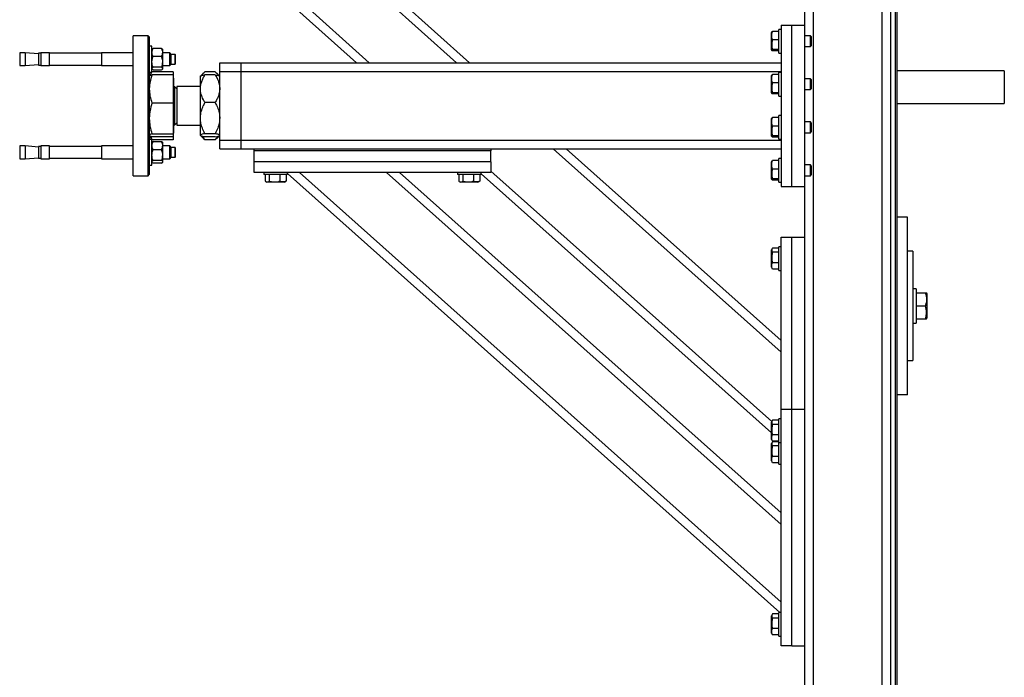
# Model space of a CAD drawing. Header units: millimetres. Extents: x 5 to 589, y 5 to 415.
# Tile 13 of 74: x 192 to 238, y 187 to 217. Entities that reach past the tile are written whole.
import ezdxf

# ---------------------------------------------------------------- set-up
doc = ezdxf.new("R2010")
doc.units = ezdxf.units.MM
doc.layers.add('TRAIT-FORT', color=4, linetype='Continuous', lineweight=25)

msp = doc.modelspace()

# ---------------------------------------------------------------- linework, layer by layer
at = {"layer": 'TRAIT-FORT', "color": 4, "linetype": 'Continuous', "lineweight": 25}
for p, q in [((232.558, 106.809), (232.558, 225.304)), ((232.758, 225.304), (232.758, 106.809)), ((232.833, 225.304), (232.833, 106.809)), ((228.958, 105.804), (228.958, 223.304)), ((232.158, 105.804), (232.158, 223.304)), ((228.558, 217.054), (228.558, 222.904)), ((204.508, 218.159), (207.712, 215.304)), ((205.06, 218.204), (208.313, 215.304)), ((209.118, 218.204), (212.371, 215.304)), ((209.719, 218.204), (212.972, 215.304)), ((227.458, 217.054), (227.458, 209.554)), ((227.458, 217.054), (227.958, 217.054)), ((227.958, 217.054), (228.558, 217.054)), ((227.958, 209.554), (227.958, 217.054)), ((228.558, 209.554), (228.558, 217.054)), ((198.033, 216.554), (197.333, 216.554)), ((197.333, 210.054), (197.333, 216.554)), ((198.083, 216.504), (198.033, 216.554)), ((198.033, 210.054), (198.033, 216.554)), ((227.023, 216.732), (227.008, 216.707)), ((227.008, 215.9), (227.008, 216.707)), ((227.358, 216.756), (227.059, 216.756)), ((227.458, 216.854), (227.358, 216.854)), ((227.358, 216.812), (227.358, 216.854)), ((227.358, 215.754), (227.358, 216.812)), ((228.823, 216.554), (228.558, 216.554)), ((228.858, 216.519), (228.823, 216.554)), ((228.823, 216.054), (228.823, 216.554)), ((228.858, 216.519), (228.858, 216.089)), ((198.083, 216.504), (198.083, 210.104)), ((198.208, 216.069), (198.083, 216.069)), ((198.208, 214.888), (198.208, 216.069)), ((227.358, 216.364), (227.059, 216.364)), ((228.823, 216.054), (228.858, 216.089)), ((192.315, 215.769), (192.058, 215.769)), ((192.058, 215.769), (192.058, 215.169)), ((192.933, 215.715), (192.315, 215.769)), ((192.315, 215.769), (192.315, 215.169)), ((193.043, 215.744), (192.933, 215.744)), ((192.933, 215.744), (192.933, 215.194)), ((193.448, 215.769), (193.043, 215.769)), ((193.043, 215.769), (193.043, 215.169)), ((193.448, 215.169), (193.448, 215.769)), ((195.858, 215.744), (193.448, 215.744)), ((197.333, 215.769), (195.858, 215.769)), ((195.858, 215.769), (195.858, 215.169)), ((198.219, 215.934), (198.208, 215.919)), ((198.658, 215.97), (198.258, 215.97)), ((198.708, 215.919), (198.698, 215.934)), ((198.708, 215.785), (198.708, 215.919)), ((198.708, 215.349), (198.708, 215.785)), ((199.033, 215.769), (198.708, 215.769)), ((199.108, 215.694), (199.033, 215.769)), ((199.033, 215.169), (199.033, 215.769)), ((199.283, 215.694), (199.108, 215.694)), ((199.108, 215.244), (199.108, 215.694)), ((199.308, 215.669), (199.283, 215.694)), ((199.283, 215.244), (199.283, 215.694)), ((199.308, 215.269), (199.308, 215.669)), ((227.008, 215.9), (227.023, 215.875)), ((227.358, 215.912), (227.059, 215.912)), ((227.358, 215.852), (227.059, 215.852)), ((227.358, 215.754), (227.458, 215.754)), ((228.558, 216.054), (228.823, 216.054)), ((192.058, 215.169), (192.315, 215.169)), ((192.315, 215.169), (192.933, 215.223)), ((192.933, 215.194), (193.043, 215.194)), ((193.043, 215.169), (193.448, 215.169)), ((193.448, 215.194), (195.858, 215.194)), ((195.858, 215.169), (197.333, 215.169)), ((198.658, 215.6), (198.258, 215.6)), ((198.708, 215.033), (198.708, 215.349)), ((198.708, 215.169), (199.033, 215.169)), ((199.033, 215.169), (199.108, 215.244)), ((199.108, 215.244), (199.283, 215.244)), ((199.283, 215.244), (199.308, 215.269)), ((201.358, 215.304), (202.358, 215.304)), ((201.358, 214.904), (201.358, 215.304)), ((202.358, 215.304), (227.458, 215.304)), ((202.358, 214.904), (202.358, 215.304)), ((198.083, 214.869), (198.208, 214.869)), ((198.088, 214.686), (198.083, 214.679)), ((198.17, 214.828), (198.088, 214.686)), ((199.198, 214.738), (198.206, 214.738)), ((198.208, 215.019), (198.219, 215.004)), ((198.208, 214.869), (198.208, 214.888)), ((199.198, 214.886), (198.208, 214.886)), ((198.658, 215.099), (198.258, 215.099)), ((198.258, 214.968), (198.658, 214.968)), ((198.698, 215.004), (198.708, 215.019)), ((198.708, 215.019), (198.708, 215.033)), ((199.198, 214.886), (199.198, 214.738)), ((199.198, 214.738), (199.198, 213.432)), ((200.466, 214.686), (200.458, 214.679)), ((200.597, 214.817), (200.466, 214.686)), ((201.146, 214.884), (200.671, 214.884)), ((201.146, 214.746), (200.671, 214.746)), ((201.352, 214.685), (201.22, 214.817)), ((201.358, 214.679), (201.352, 214.685)), ((201.358, 214.904), (202.358, 214.904)), ((201.358, 211.704), (201.358, 214.904)), ((202.358, 214.904), (227.458, 214.904)), ((202.358, 211.704), (202.358, 214.904)), ((227.023, 214.732), (227.008, 214.707)), ((227.008, 213.9), (227.008, 214.707)), ((227.358, 214.756), (227.059, 214.756)), ((227.458, 214.854), (227.358, 214.854)), ((227.358, 214.812), (227.358, 214.854)), ((227.358, 213.754), (227.358, 214.812)), ((237.833, 214.927), (232.833, 214.927)), ((237.833, 214.927), (237.833, 213.403)), ((199.208, 214.581), (199.198, 214.581)), ((199.208, 214.581), (199.208, 212.026)), ((200.458, 214.099), (200.458, 214.679)), ((227.358, 214.364), (227.059, 214.364)), ((228.823, 214.554), (228.558, 214.554)), ((228.858, 214.519), (228.823, 214.554)), ((228.823, 214.054), (228.823, 214.554)), ((228.858, 214.519), (228.858, 214.089)), ((199.367, 214.095), (199.258, 214.204)), ((199.258, 214.204), (199.258, 212.404)), ((200.458, 214.204), (199.367, 214.204)), ((199.367, 214.204), (199.367, 212.404)), ((200.458, 212.73), (200.458, 214.099)), ((227.008, 213.9), (227.023, 213.875)), ((227.358, 213.912), (227.059, 213.912)), ((227.358, 213.852), (227.059, 213.852)), ((228.558, 214.054), (228.823, 214.054)), ((228.823, 214.054), (228.858, 214.089)), ((199.198, 213.432), (198.206, 213.432)), ((199.198, 213.432), (199.198, 211.997)), ((201.146, 213.451), (200.671, 213.451)), ((227.358, 213.754), (227.458, 213.754)), ((232.833, 213.403), (237.833, 213.403)), ((199.258, 212.404), (199.367, 212.512)), ((199.367, 212.404), (200.458, 212.404)), ((200.458, 211.935), (200.458, 212.73)), ((227.023, 212.732), (227.008, 212.707)), ((227.008, 211.9), (227.008, 212.707)), ((227.358, 212.756), (227.059, 212.756)), ((227.458, 212.854), (227.358, 212.854)), ((227.358, 212.812), (227.358, 212.854)), ((227.358, 211.754), (227.358, 212.812)), ((228.823, 212.554), (228.558, 212.554)), ((228.858, 212.519), (228.823, 212.554)), ((228.823, 212.054), (228.823, 212.554)), ((228.858, 212.519), (228.858, 212.089)), ((198.206, 211.997), (199.198, 211.997)), ((199.198, 212.026), (199.208, 212.026)), ((199.198, 211.997), (199.198, 211.869)), ((201.146, 212.008), (200.671, 212.008)), ((227.358, 212.364), (227.059, 212.364)), ((228.558, 212.054), (228.823, 212.054)), ((228.823, 212.054), (228.858, 212.089)), ((198.083, 211.929), (198.088, 211.921)), ((198.208, 211.739), (198.083, 211.739)), ((198.089, 211.919), (198.17, 211.779)), ((198.137, 211.893), (198.199, 211.739)), ((198.197, 211.739), (198.174, 211.782)), ((199.198, 211.869), (198.206, 211.869)), ((198.208, 210.539), (198.208, 211.739)), ((199.198, 211.721), (198.208, 211.721)), ((198.219, 211.604), (198.208, 211.589)), ((198.258, 211.64), (198.658, 211.64)), ((198.708, 211.589), (198.698, 211.604)), ((198.708, 211.455), (198.708, 211.589)), ((199.198, 211.869), (199.198, 211.721)), ((200.458, 211.929), (200.458, 211.935)), ((200.458, 211.929), (200.466, 211.921)), ((200.469, 211.918), (200.597, 211.79)), ((200.671, 211.723), (200.554, 211.887)), ((200.671, 211.723), (200.6, 211.792)), ((201.146, 211.861), (200.671, 211.861)), ((201.146, 211.723), (200.671, 211.723)), ((201.216, 211.792), (201.146, 211.723)), ((201.22, 211.79), (201.342, 211.913)), ((201.352, 211.922), (201.358, 211.929)), ((201.358, 211.704), (202.358, 211.704)), ((201.358, 211.304), (201.358, 211.704)), ((202.358, 211.704), (227.458, 211.704)), ((202.358, 211.304), (202.358, 211.704)), ((227.008, 211.9), (227.023, 211.875)), ((227.358, 211.912), (227.059, 211.912)), ((227.358, 211.852), (227.059, 211.852)), ((227.358, 211.754), (227.458, 211.754)), ((192.315, 211.439), (192.058, 211.439)), ((192.058, 211.439), (192.058, 210.848)), ((192.933, 211.384), (192.315, 211.439)), ((192.315, 211.439), (192.315, 210.848)), ((193.043, 211.414), (192.933, 211.414)), ((192.933, 211.414), (192.933, 210.872)), ((193.448, 211.439), (193.043, 211.439)), ((193.043, 211.439), (193.043, 210.848)), ((193.448, 210.848), (193.448, 211.439)), ((195.858, 211.414), (193.448, 211.414)), ((197.333, 211.439), (195.858, 211.439)), ((195.858, 211.439), (195.858, 210.848)), ((198.258, 211.27), (198.658, 211.27)), ((198.708, 211.019), (198.708, 211.455)), ((199.033, 211.439), (198.708, 211.439)), ((199.108, 211.364), (199.033, 211.439)), ((199.033, 210.848), (199.033, 211.439)), ((199.283, 211.364), (199.108, 211.364)), ((199.108, 210.914), (199.108, 211.364)), ((199.308, 211.339), (199.283, 211.364)), ((199.283, 210.914), (199.283, 211.364)), ((199.308, 210.939), (199.308, 211.339)), ((201.358, 211.304), (202.358, 211.304)), ((202.358, 211.304), (202.958, 211.304)), ((202.958, 211.304), (213.958, 211.304)), ((202.958, 211.204), (202.958, 211.304)), ((202.958, 210.704), (202.958, 211.204)), ((213.958, 211.204), (202.958, 211.204)), ((213.958, 211.304), (227.458, 211.304)), ((213.958, 211.304), (213.958, 211.204)), ((213.958, 210.704), (213.958, 211.204)), ((216.859, 211.304), (227.458, 201.856)), ((217.46, 211.304), (227.458, 202.392)), ((192.058, 210.848), (192.058, 210.839)), ((192.058, 210.839), (192.315, 210.839)), ((192.315, 210.839), (192.933, 210.893)), ((192.315, 210.848), (192.315, 210.839)), ((192.933, 210.872), (192.933, 210.864)), ((192.933, 210.864), (193.043, 210.864)), ((193.043, 210.848), (193.043, 210.839)), ((193.043, 210.839), (193.448, 210.839)), ((193.448, 210.864), (195.858, 210.864)), ((193.448, 210.839), (193.448, 210.848)), ((195.858, 210.848), (195.858, 210.839)), ((195.858, 210.839), (197.333, 210.839)), ((198.208, 210.689), (198.219, 210.673)), ((198.658, 210.769), (198.258, 210.769)), ((198.658, 210.637), (198.258, 210.637)), ((198.698, 210.673), (198.708, 210.689)), ((198.708, 210.703), (198.708, 211.019)), ((198.708, 210.839), (199.033, 210.839)), ((198.708, 210.689), (198.708, 210.703)), ((199.033, 210.839), (199.108, 210.914)), ((199.033, 210.839), (199.033, 210.848)), ((199.108, 210.914), (199.283, 210.914)), ((199.283, 210.914), (199.308, 210.939)), ((202.958, 210.204), (202.958, 210.704)), ((213.958, 210.704), (202.958, 210.704)), ((213.958, 210.704), (213.958, 210.204)), ((227.023, 210.732), (227.008, 210.707)), ((227.008, 209.9), (227.008, 210.707)), ((227.358, 210.756), (227.059, 210.756)), ((227.458, 210.854), (227.358, 210.854)), ((227.358, 210.812), (227.358, 210.854)), ((227.358, 209.754), (227.358, 210.812)), ((198.083, 210.539), (198.208, 210.539)), ((213.958, 210.204), (202.958, 210.204)), ((203.408, 210.204), (203.408, 210.104)), ((204.508, 210.104), (204.508, 210.204)), ((204.508, 210.159), (227.402, 189.754)), ((205.06, 210.204), (227.458, 190.239)), ((209.118, 210.204), (227.458, 193.856)), ((209.719, 210.204), (227.458, 194.392)), ((212.408, 210.204), (212.408, 210.104)), ((213.508, 210.104), (213.508, 210.204)), ((213.508, 210.137), (227.008, 198.105)), ((213.958, 210.272), (227.021, 198.629)), ((227.358, 210.364), (227.059, 210.364)), ((228.823, 210.554), (228.558, 210.554)), ((228.858, 210.519), (228.823, 210.554)), ((228.823, 210.054), (228.823, 210.554)), ((228.858, 210.519), (228.858, 210.089)), ((197.333, 210.054), (198.033, 210.054)), ((198.033, 210.054), (198.083, 210.104)), ((204.169, 210.104), (203.408, 210.104)), ((203.471, 210.104), (203.471, 209.804)), ((203.496, 209.787), (203.555, 209.754)), ((203.909, 209.754), (203.555, 209.754)), ((203.662, 210.104), (203.662, 209.804)), ((204.362, 209.754), (203.909, 209.754)), ((204.149, 210.104), (204.149, 209.804)), ((204.508, 210.104), (204.169, 210.104)), ((204.362, 209.754), (204.421, 209.787)), ((204.445, 209.804), (204.42, 209.789)), ((204.445, 210.104), (204.445, 209.804)), ((213.169, 210.104), (212.408, 210.104)), ((212.471, 210.104), (212.471, 209.804)), ((212.496, 209.787), (212.555, 209.754)), ((212.909, 209.754), (212.555, 209.754)), ((212.662, 210.104), (212.662, 209.804)), ((213.362, 209.754), (212.909, 209.754)), ((213.149, 210.104), (213.149, 209.804)), ((213.508, 210.104), (213.169, 210.104)), ((213.362, 209.754), (213.421, 209.787)), ((213.445, 209.804), (213.42, 209.789)), ((213.445, 210.104), (213.445, 209.804)), ((227.008, 209.9), (227.023, 209.875)), ((227.358, 209.912), (227.059, 209.912)), ((227.358, 209.852), (227.059, 209.852)), ((227.358, 209.754), (227.458, 209.754)), ((228.558, 210.054), (228.823, 210.054)), ((228.823, 210.054), (228.858, 210.089)), ((227.458, 209.554), (227.958, 209.554)), ((227.958, 209.554), (228.558, 209.554)), ((228.558, 199.204), (228.558, 209.554)), ((233.333, 208.133), (232.833, 208.133)), ((233.333, 199.878), (233.333, 208.133)), ((227.458, 199.204), (227.458, 207.204)), ((227.458, 207.204), (227.958, 207.204)), ((227.958, 199.204), (227.958, 207.204)), ((227.958, 207.204), (228.558, 207.204)), ((227.042, 206.666), (227.008, 206.607)), ((227.008, 206.253), (227.008, 206.607)), ((227.358, 206.691), (227.059, 206.691)), ((227.358, 206.5), (227.059, 206.5)), ((227.458, 206.754), (227.358, 206.754)), ((227.358, 205.993), (227.358, 206.754)), ((233.583, 206.545), (233.333, 206.545)), ((233.583, 206.545), (233.583, 201.466)), ((227.008, 205.8), (227.008, 206.253)), ((227.358, 206.013), (227.059, 206.013)), ((227.358, 205.654), (227.358, 205.993)), ((227.008, 205.8), (227.042, 205.741)), ((227.059, 205.717), (227.044, 205.742)), ((227.358, 205.717), (227.059, 205.717)), ((227.358, 205.654), (227.458, 205.654)), ((233.733, 204.805), (233.583, 204.805)), ((233.733, 204.805), (233.733, 204.005)), ((233.733, 204.608), (234.163, 204.608)), ((234.233, 204.575), (234.216, 204.606)), ((234.233, 204.575), (234.233, 203.724)), ((233.733, 204.01), (234.163, 204.01)), ((233.733, 204.005), (233.733, 203.205)), ((234.233, 203.724), (234.233, 203.435)), ((233.733, 203.408), (234.163, 203.408)), ((233.733, 203.403), (234.163, 203.403)), ((234.216, 203.404), (234.233, 203.435)), ((233.583, 203.205), (233.733, 203.205)), ((233.333, 201.466), (233.583, 201.466)), ((233.333, 199.878), (232.833, 199.878)), ((227.458, 188.204), (227.458, 199.204)), ((227.458, 199.204), (227.958, 199.204)), ((227.958, 199.204), (228.558, 199.204)), ((227.958, 188.204), (227.958, 199.204)), ((228.558, 188.204), (228.558, 199.204)), ((227.042, 198.666), (227.008, 198.607)), ((227.358, 198.691), (227.059, 198.691)), ((227.458, 198.754), (227.358, 198.754)), ((227.358, 197.993), (227.358, 198.754)), ((227.008, 198.253), (227.008, 198.607)), ((227.008, 197.8), (227.008, 198.253)), ((227.358, 198.5), (227.059, 198.5)), ((227.008, 197.8), (227.042, 197.741)), ((227.358, 198.013), (227.059, 198.013)), ((227.358, 197.654), (227.358, 197.993)), ((227.042, 197.666), (227.008, 197.607)), ((227.008, 197.253), (227.008, 197.607)), ((227.059, 197.717), (227.044, 197.742)), ((227.358, 197.717), (227.059, 197.717)), ((227.358, 197.691), (227.059, 197.691)), ((227.358, 197.5), (227.059, 197.5)), ((227.358, 197.654), (227.458, 197.654)), ((227.358, 196.993), (227.358, 197.654)), ((227.008, 196.8), (227.008, 197.253)), ((227.358, 197.013), (227.059, 197.013)), ((227.358, 196.654), (227.358, 196.993)), ((227.008, 196.8), (227.042, 196.741)), ((227.059, 196.717), (227.044, 196.742)), ((227.358, 196.717), (227.059, 196.717)), ((227.358, 196.654), (227.458, 196.654)), ((227.042, 189.666), (227.008, 189.607)), ((227.008, 189.253), (227.008, 189.607)), ((227.358, 189.691), (227.059, 189.691)), ((227.458, 189.754), (227.358, 189.754)), ((227.358, 188.993), (227.358, 189.754)), ((227.008, 188.8), (227.008, 189.253)), ((227.358, 189.5), (227.059, 189.5)), ((227.008, 188.8), (227.042, 188.741)), ((227.059, 188.717), (227.044, 188.742)), ((227.358, 189.013), (227.059, 189.013)), ((227.358, 188.717), (227.059, 188.717)), ((227.358, 188.654), (227.358, 188.993)), ((227.358, 188.654), (227.458, 188.654)), ((227.958, 188.204), (227.458, 188.204)), ((227.958, 188.204), (228.558, 188.204)), ((228.558, 184.404), (228.558, 188.204))]:
    msp.add_line(p, q, dxfattribs=at)
for centre, start, end in [((199.258, 214.254), 180, 270), ((199.258, 212.354), 90, 180)]:
    msp.add_arc(centre, 0.05, start, end, dxfattribs=at)
for points, knots in [([(227.059, 216.364), (227.048, 216.398), (227.026, 216.467), (227.017, 216.569), (227.029, 216.666), (227.049, 216.726), (227.059, 216.756)], [0, 0, 0, 0, 0.264605, 0.534948, 0.765343, 1, 1, 1, 1]), ([(227.024, 216.732), (227.024, 216.732), (227.024, 216.738), (227.039, 216.746), (227.054, 216.754), (227.059, 216.756)], [0, 0, 0, 0, 0.082237, 0.737977, 1, 1, 1, 1]), ([(227.059, 216.364), (227.048, 216.325), (227.026, 216.246), (227.017, 216.128), (227.029, 216.016), (227.049, 215.947), (227.059, 215.912)], [0, 0, 0, 0, 0.264605, 0.534948, 0.765343, 1, 1, 1, 1]), ([(198.208, 215.785), (198.21, 215.811), (198.214, 215.864), (198.237, 215.925), (198.254, 215.96), (198.258, 215.97)], [0, 0, 0, 0, 0.413688, 0.838028, 1, 1, 1, 1]), ([(198.258, 215.6), (198.245, 215.63), (198.217, 215.69), (198.211, 215.753), (198.208, 215.785)], [0, 0, 0, 0, 0.4932444, 1, 1, 1, 1]), ([(198.258, 215.97), (198.243, 215.959), (198.226, 215.947), (198.221, 215.935), (198.221, 215.933)], [0, 0, 0, 0, 0.881638, 1, 1, 1, 1]), ([(198.708, 215.785), (198.707, 215.811), (198.703, 215.864), (198.68, 215.925), (198.663, 215.96), (198.658, 215.97)], [0, 0, 0, 0, 0.413688, 0.838028, 1, 1, 1, 1]), ([(198.658, 215.97), (198.674, 215.959), (198.691, 215.947), (198.696, 215.935), (198.696, 215.933)], [0, 0, 0, 0, 0.881638, 1, 1, 1, 1]), ([(198.658, 215.6), (198.672, 215.63), (198.7, 215.69), (198.706, 215.753), (198.708, 215.785)], [0, 0, 0, 0, 0.493244, 1, 1, 1, 1]), ([(227.059, 215.852), (227.043, 215.859), (227.018, 215.872), (227.021, 215.891), (227.038, 215.903), (227.054, 215.91), (227.059, 215.912)], [0, 0, 0, 0, 0.385549, 0.637642, 0.896546, 1, 1, 1, 1]), ([(198.208, 215.349), (198.21, 215.385), (198.214, 215.456), (198.237, 215.54), (198.254, 215.587), (198.258, 215.6)], [0, 0, 0, 0, 0.413688, 0.838028, 1, 1, 1, 1]), ([(198.258, 215.099), (198.245, 215.139), (198.217, 215.22), (198.211, 215.306), (198.208, 215.349)], [0, 0, 0, 0, 0.4932444, 1, 1, 1, 1]), ([(198.708, 215.349), (198.707, 215.385), (198.703, 215.456), (198.68, 215.54), (198.663, 215.587), (198.658, 215.6)], [0, 0, 0, 0, 0.413688, 0.838028, 1, 1, 1, 1]), ([(198.658, 215.099), (198.672, 215.139), (198.7, 215.22), (198.706, 215.306), (198.708, 215.349)], [0, 0, 0, 0, 0.493244, 1, 1, 1, 1]), ([(198.206, 214.738), (198.173, 214.632), (198.123, 214.472), (198.089, 214.253), (198.085, 214.141), (198.083, 214.085)], [0, 0, 0, 0, 0.495251, 0.746818, 1, 1, 1, 1]), ([(198.093, 214.683), (198.098, 214.691), (198.11, 214.71), (198.171, 214.728), (198.206, 214.738)], [0, 0, 0, 0, 0.413185, 1, 1, 1, 1]), ([(198.197, 214.869), (198.165, 214.819), (198.129, 214.765), (198.114, 214.708), (198.112, 214.703)], [0, 0, 0, 0, 0.899773, 1, 1, 1, 1]), ([(198.208, 215.033), (198.21, 215.043), (198.214, 215.061), (198.237, 215.083), (198.254, 215.096), (198.258, 215.099)], [0, 0, 0, 0, 0.413688, 0.838028, 1, 1, 1, 1]), ([(198.258, 214.968), (198.243, 214.978), (198.226, 214.99), (198.221, 215.002), (198.221, 215.004)], [0, 0, 0, 0, 0.881638, 1, 1, 1, 1]), ([(198.708, 215.033), (198.707, 215.043), (198.703, 215.061), (198.68, 215.083), (198.663, 215.096), (198.658, 215.099)], [0, 0, 0, 0, 0.413688, 0.838028, 1, 1, 1, 1]), ([(198.658, 214.968), (198.672, 214.978), (198.7, 214.999), (198.706, 215.022), (198.708, 215.033)], [0, 0, 0, 0, 0.493244, 1, 1, 1, 1]), ([(200.458, 214.099), (200.461, 214.155), (200.468, 214.269), (200.515, 214.434), (200.583, 214.595), (200.642, 214.696), (200.671, 214.746)], [0, 0, 0, 0, 0.249578, 0.504364, 0.751047, 1, 1, 1, 1]), ([(200.468, 214.685), (200.47, 214.687), (200.475, 214.696), (200.516, 214.711), (200.582, 214.729), (200.642, 214.741), (200.671, 214.746)], [0, 0, 0, 0, 0.1118301, 0.4133853, 0.7053491, 1, 1, 1, 1]), ([(200.509, 214.707), (200.535, 214.744), (200.578, 214.805), (200.645, 214.862), (200.671, 214.884)], [0, 0, 0, 0, 0.604861, 1, 1, 1, 1]), ([(201.146, 214.884), (201.172, 214.862), (201.239, 214.805), (201.282, 214.743), (201.309, 214.706)], [0, 0, 0, 0, 0.393869, 1, 1, 1, 1]), ([(201.146, 214.746), (201.196, 214.658), (201.271, 214.523), (201.333, 214.331), (201.356, 214.204), (201.358, 214.126), (201.358, 214.099)], [0, 0, 0, 0, 0.432046, 0.65435, 0.879654, 1, 1, 1, 1]), ([(201.146, 214.746), (201.195, 214.736), (201.271, 214.721), (201.332, 214.7), (201.345, 214.689), (201.351, 214.685)], [0, 0, 0, 0, 0.511299, 0.774381, 1, 1, 1, 1]), ([(227.059, 214.364), (227.048, 214.398), (227.026, 214.467), (227.017, 214.569), (227.029, 214.666), (227.049, 214.726), (227.059, 214.756)], [0, 0, 0, 0, 0.264605, 0.534948, 0.765343, 1, 1, 1, 1]), ([(227.024, 214.732), (227.024, 214.732), (227.024, 214.738), (227.039, 214.746), (227.054, 214.754), (227.059, 214.756)], [0, 0, 0, 0, 0.082237, 0.737977, 1, 1, 1, 1]), ([(227.059, 214.364), (227.048, 214.325), (227.026, 214.246), (227.017, 214.128), (227.029, 214.016), (227.049, 213.947), (227.059, 213.912)], [0, 0, 0, 0, 0.264605, 0.534948, 0.765343, 1, 1, 1, 1]), ([(198.083, 214.085), (198.09, 213.976), (198.102, 213.754), (198.171, 213.54), (198.206, 213.432)], [0, 0, 0, 0, 0.494511, 1, 1, 1, 1]), ([(200.671, 213.451), (200.621, 213.54), (200.545, 213.674), (200.484, 213.866), (200.461, 213.994), (200.459, 214.072), (200.458, 214.099)], [0, 0, 0, 0, 0.432046, 0.65435, 0.879654, 1, 1, 1, 1]), ([(201.358, 214.099), (201.355, 214.042), (201.349, 213.929), (201.302, 213.763), (201.234, 213.603), (201.175, 213.502), (201.146, 213.451)], [0, 0, 0, 0, 0.249578, 0.504364, 0.751047, 1, 1, 1, 1]), ([(227.059, 213.852), (227.043, 213.859), (227.018, 213.872), (227.021, 213.891), (227.038, 213.903), (227.054, 213.91), (227.059, 213.912)], [0, 0, 0, 0, 0.385549, 0.637642, 0.896546, 1, 1, 1, 1]), ([(198.206, 213.432), (198.173, 213.315), (198.123, 213.14), (198.089, 212.898), (198.085, 212.776), (198.083, 212.715)], [0, 0, 0, 0, 0.495251, 0.746818, 1, 1, 1, 1]), ([(200.458, 212.73), (200.459, 212.744), (200.46, 212.848), (200.492, 213.043), (200.575, 213.269), (200.645, 213.402), (200.671, 213.451)], [0, 0, 0, 0, 0.056824, 0.413183, 0.782596, 1, 1, 1, 1]), ([(201.146, 213.451), (201.172, 213.402), (201.24, 213.271), (201.324, 213.046), (201.357, 212.851), (201.358, 212.744), (201.358, 212.73)], [0, 0, 0, 0, 0.217408, 0.574855, 0.943175, 1, 1, 1, 1]), ([(198.083, 212.715), (198.09, 212.594), (198.102, 212.351), (198.171, 212.116), (198.206, 211.997)], [0, 0, 0, 0, 0.494511, 1, 1, 1, 1]), ([(200.671, 212.008), (200.628, 212.093), (200.549, 212.248), (200.474, 212.492), (200.464, 212.65), (200.458, 212.73)], [0, 0, 0, 0, 0.371586, 0.681601, 1, 1, 1, 1]), ([(201.358, 212.73), (201.354, 212.652), (201.344, 212.494), (201.269, 212.25), (201.189, 212.093), (201.146, 212.008)], [0, 0, 0, 0, 0.309449, 0.628417, 1, 1, 1, 1]), ([(227.059, 212.364), (227.048, 212.398), (227.026, 212.467), (227.017, 212.569), (227.029, 212.666), (227.049, 212.726), (227.059, 212.756)], [0, 0, 0, 0, 0.264605, 0.534948, 0.765343, 1, 1, 1, 1]), ([(227.024, 212.732), (227.024, 212.732), (227.024, 212.738), (227.039, 212.746), (227.054, 212.754), (227.059, 212.756)], [0, 0, 0, 0, 0.082237, 0.737977, 1, 1, 1, 1]), ([(198.206, 211.997), (198.173, 211.987), (198.123, 211.971), (198.089, 211.95), (198.085, 211.939), (198.083, 211.933)], [0, 0, 0, 0, 0.495251, 0.746818, 1, 1, 1, 1]), ([(200.671, 212.008), (200.621, 211.998), (200.545, 211.983), (200.484, 211.961), (200.461, 211.946), (200.459, 211.938), (200.458, 211.935)], [0, 0, 0, 0, 0.432046, 0.65435, 0.879654, 1, 1, 1, 1]), ([(201.358, 211.935), (201.355, 211.941), (201.349, 211.954), (201.302, 211.973), (201.234, 211.991), (201.175, 212.002), (201.146, 212.008)], [0, 0, 0, 0, 0.249578, 0.504364, 0.751047, 1, 1, 1, 1]), ([(227.059, 212.364), (227.048, 212.325), (227.026, 212.246), (227.017, 212.128), (227.029, 212.016), (227.049, 211.947), (227.059, 211.912)], [0, 0, 0, 0, 0.264605, 0.534948, 0.765343, 1, 1, 1, 1]), ([(198.093, 211.924), (198.098, 211.916), (198.11, 211.898), (198.171, 211.88), (198.206, 211.869)], [0, 0, 0, 0, 0.4131855, 1, 1, 1, 1]), ([(198.208, 211.455), (198.21, 211.481), (198.214, 211.534), (198.237, 211.595), (198.254, 211.63), (198.258, 211.64)], [0, 0, 0, 0, 0.413688, 0.838028, 1, 1, 1, 1]), ([(198.258, 211.64), (198.243, 211.629), (198.226, 211.617), (198.221, 211.605), (198.221, 211.603)], [0, 0, 0, 0, 0.881638, 1, 1, 1, 1]), ([(198.708, 211.455), (198.707, 211.481), (198.703, 211.534), (198.68, 211.595), (198.663, 211.63), (198.658, 211.64)], [0, 0, 0, 0, 0.413688, 0.838028, 1, 1, 1, 1]), ([(198.658, 211.64), (198.674, 211.629), (198.691, 211.617), (198.696, 211.605), (198.696, 211.603)], [0, 0, 0, 0, 0.881638, 1, 1, 1, 1]), ([(200.458, 211.935), (200.461, 211.928), (200.468, 211.915), (200.515, 211.896), (200.583, 211.878), (200.642, 211.867), (200.671, 211.861)], [0, 0, 0, 0, 0.249578, 0.504364, 0.751047, 1, 1, 1, 1]), ([(201.146, 211.861), (201.195, 211.871), (201.271, 211.886), (201.332, 211.907), (201.345, 211.918), (201.351, 211.923)], [0, 0, 0, 0, 0.511299, 0.774381, 1, 1, 1, 1]), ([(201.264, 211.888), (201.254, 211.869), (201.221, 211.812), (201.176, 211.759), (201.146, 211.723)], [0, 0, 0, 0, 0.332078, 1, 1, 1, 1]), ([(227.059, 211.852), (227.043, 211.859), (227.018, 211.872), (227.021, 211.891), (227.038, 211.903), (227.054, 211.91), (227.059, 211.912)], [0, 0, 0, 0, 0.385549, 0.637642, 0.896546, 1, 1, 1, 1]), ([(198.258, 211.27), (198.245, 211.3), (198.217, 211.36), (198.211, 211.423), (198.208, 211.455)], [0, 0, 0, 0, 0.4932444, 1, 1, 1, 1]), ([(198.208, 211.019), (198.21, 211.055), (198.214, 211.126), (198.237, 211.21), (198.254, 211.257), (198.258, 211.27)], [0, 0, 0, 0, 0.413688, 0.8380277, 1, 1, 1, 1]), ([(198.658, 211.27), (198.672, 211.3), (198.7, 211.36), (198.706, 211.423), (198.708, 211.455)], [0, 0, 0, 0, 0.493244, 1, 1, 1, 1]), ([(198.708, 211.019), (198.707, 211.055), (198.703, 211.126), (198.68, 211.21), (198.663, 211.257), (198.658, 211.27)], [0, 0, 0, 0, 0.413688, 0.838028, 1, 1, 1, 1]), ([(198.258, 210.769), (198.245, 210.809), (198.217, 210.89), (198.211, 210.976), (198.208, 211.019)], [0, 0, 0, 0, 0.493244, 1, 1, 1, 1]), ([(198.208, 210.703), (198.21, 210.712), (198.214, 210.731), (198.237, 210.753), (198.254, 210.765), (198.258, 210.769)], [0, 0, 0, 0, 0.413688, 0.838028, 1, 1, 1, 1]), ([(198.258, 210.637), (198.243, 210.648), (198.226, 210.66), (198.221, 210.672), (198.221, 210.674)], [0, 0, 0, 0, 0.881638, 1, 1, 1, 1]), ([(198.658, 210.769), (198.672, 210.809), (198.7, 210.89), (198.706, 210.976), (198.708, 211.019)], [0, 0, 0, 0, 0.493244, 1, 1, 1, 1]), ([(198.708, 210.703), (198.707, 210.712), (198.703, 210.731), (198.68, 210.753), (198.663, 210.765), (198.658, 210.769)], [0, 0, 0, 0, 0.413688, 0.838028, 1, 1, 1, 1]), ([(198.658, 210.637), (198.672, 210.648), (198.7, 210.669), (198.706, 210.692), (198.708, 210.703)], [0, 0, 0, 0, 0.493244, 1, 1, 1, 1]), ([(227.059, 210.364), (227.048, 210.398), (227.026, 210.467), (227.017, 210.569), (227.029, 210.666), (227.049, 210.726), (227.059, 210.756)], [0, 0, 0, 0, 0.264605, 0.534948, 0.765343, 1, 1, 1, 1]), ([(227.024, 210.732), (227.024, 210.732), (227.024, 210.738), (227.039, 210.746), (227.054, 210.754), (227.059, 210.756)], [0, 0, 0, 0, 0.082237, 0.737977, 1, 1, 1, 1]), ([(227.059, 210.364), (227.048, 210.325), (227.026, 210.246), (227.017, 210.128), (227.029, 210.016), (227.049, 209.947), (227.059, 209.912)], [0, 0, 0, 0, 0.264605, 0.534948, 0.765343, 1, 1, 1, 1]), ([(203.471, 209.804), (203.488, 209.793), (203.522, 209.771), (203.571, 209.763), (203.619, 209.774), (203.648, 209.794), (203.662, 209.804)], [0, 0, 0, 0, 0.264605, 0.534948, 0.765343, 1, 1, 1, 1]), ([(203.662, 209.804), (203.724, 209.789), (203.827, 209.764), (203.976, 209.766), (204.076, 209.783), (204.133, 209.799), (204.149, 209.804)], [0, 0, 0, 0, 0.385549, 0.637642, 0.896546, 1, 1, 1, 1]), ([(204.445, 209.804), (204.42, 209.793), (204.368, 209.771), (204.291, 209.763), (204.217, 209.774), (204.172, 209.794), (204.149, 209.804)], [0, 0, 0, 0, 0.2646049, 0.5349477, 0.7653431, 1, 1, 1, 1]), ([(212.471, 209.804), (212.488, 209.793), (212.522, 209.771), (212.571, 209.763), (212.619, 209.774), (212.648, 209.794), (212.662, 209.804)], [0, 0, 0, 0, 0.264605, 0.534948, 0.765343, 1, 1, 1, 1]), ([(212.662, 209.804), (212.724, 209.789), (212.827, 209.764), (212.976, 209.766), (213.076, 209.783), (213.133, 209.799), (213.149, 209.804)], [0, 0, 0, 0, 0.385549, 0.637642, 0.896546, 1, 1, 1, 1]), ([(213.445, 209.804), (213.42, 209.793), (213.368, 209.771), (213.291, 209.763), (213.217, 209.774), (213.172, 209.794), (213.149, 209.804)], [0, 0, 0, 0, 0.264605, 0.534948, 0.765343, 1, 1, 1, 1]), ([(227.059, 209.852), (227.043, 209.859), (227.018, 209.872), (227.021, 209.891), (227.038, 209.903), (227.054, 209.91), (227.059, 209.912)], [0, 0, 0, 0, 0.385549, 0.637642, 0.896546, 1, 1, 1, 1]), ([(227.059, 206.5), (227.043, 206.438), (227.018, 206.335), (227.021, 206.187), (227.038, 206.087), (227.054, 206.029), (227.059, 206.013)], [0, 0, 0, 0, 0.385549, 0.637642, 0.896546, 1, 1, 1, 1]), ([(227.059, 206.691), (227.048, 206.674), (227.026, 206.64), (227.017, 206.591), (227.029, 206.543), (227.049, 206.514), (227.059, 206.5)], [0, 0, 0, 0, 0.264605, 0.534948, 0.765343, 1, 1, 1, 1]), ([(227.059, 205.717), (227.048, 205.742), (227.026, 205.794), (227.017, 205.871), (227.029, 205.945), (227.049, 205.99), (227.059, 206.013)], [0, 0, 0, 0, 0.264605, 0.534948, 0.765343, 1, 1, 1, 1]), ([(234.163, 204.608), (234.178, 204.556), (234.209, 204.451), (234.221, 204.296), (234.204, 204.147), (234.176, 204.056), (234.163, 204.01)], [0, 0, 0, 0, 0.264607, 0.534953, 0.765346, 1, 1, 1, 1]), ([(234.163, 204.608), (234.179, 204.607), (234.209, 204.606), (234.212, 204.606), (234.214, 204.605)], [0, 0, 0, 0, 0.535383, 1, 1, 1, 1]), ([(234.163, 203.408), (234.174, 203.446), (234.197, 203.522), (234.218, 203.651), (234.216, 203.795), (234.191, 203.919), (234.169, 203.99), (234.163, 204.01)], [0, 0, 0, 0, 0.1921844, 0.3862289, 0.6382428, 0.8970666, 1, 1, 1, 1]), ([(234.163, 203.403), (234.178, 203.403), (234.209, 203.404), (234.221, 203.405), (234.204, 203.407), (234.176, 203.407), (234.163, 203.408)], [0, 0, 0, 0, 0.264607, 0.534953, 0.765346, 1, 1, 1, 1]), ([(227.059, 198.691), (227.048, 198.674), (227.026, 198.64), (227.017, 198.591), (227.029, 198.543), (227.049, 198.514), (227.059, 198.5)], [0, 0, 0, 0, 0.264605, 0.534948, 0.765343, 1, 1, 1, 1]), ([(227.059, 198.5), (227.043, 198.438), (227.018, 198.335), (227.021, 198.187), (227.038, 198.087), (227.054, 198.029), (227.059, 198.013)], [0, 0, 0, 0, 0.385549, 0.637642, 0.896546, 1, 1, 1, 1]), ([(227.059, 197.717), (227.048, 197.742), (227.026, 197.794), (227.017, 197.871), (227.029, 197.945), (227.049, 197.99), (227.059, 198.013)], [0, 0, 0, 0, 0.264605, 0.534948, 0.765343, 1, 1, 1, 1]), ([(227.059, 197.5), (227.043, 197.438), (227.018, 197.335), (227.021, 197.187), (227.038, 197.087), (227.054, 197.029), (227.059, 197.013)], [0, 0, 0, 0, 0.385549, 0.637642, 0.896546, 1, 1, 1, 1]), ([(227.059, 197.691), (227.048, 197.674), (227.026, 197.64), (227.017, 197.591), (227.029, 197.543), (227.049, 197.514), (227.059, 197.5)], [0, 0, 0, 0, 0.264605, 0.534948, 0.765343, 1, 1, 1, 1]), ([(227.059, 196.717), (227.048, 196.742), (227.026, 196.794), (227.017, 196.871), (227.029, 196.945), (227.049, 196.99), (227.059, 197.013)], [0, 0, 0, 0, 0.264605, 0.534948, 0.765343, 1, 1, 1, 1]), ([(227.059, 189.691), (227.048, 189.674), (227.026, 189.64), (227.017, 189.591), (227.029, 189.543), (227.049, 189.514), (227.059, 189.5)], [0, 0, 0, 0, 0.264605, 0.534948, 0.765343, 1, 1, 1, 1]), ([(227.059, 189.5), (227.043, 189.438), (227.018, 189.335), (227.021, 189.187), (227.038, 189.087), (227.054, 189.029), (227.059, 189.013)], [0, 0, 0, 0, 0.385549, 0.637642, 0.896546, 1, 1, 1, 1]), ([(227.059, 188.717), (227.048, 188.742), (227.026, 188.794), (227.017, 188.871), (227.029, 188.945), (227.049, 188.99), (227.059, 189.013)], [0, 0, 0, 0, 0.264605, 0.534948, 0.765343, 1, 1, 1, 1])]:
    msp.add_open_spline(points, degree=3, knots=knots, dxfattribs=at)

doc.saveas('drawing.dxf')
